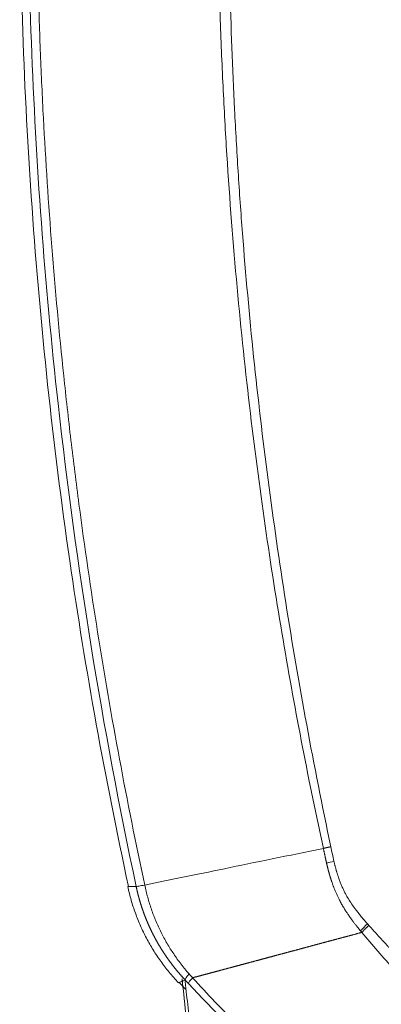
# Model space of a CAD drawing. Header units: millimetres. Extents: x 0 to 594, y 0 to 420.
# Tile 205 of 256: x 314.11 to 316.37, y 292.38 to 298.53. Entities that reach past the tile are written whole.
import ezdxf

# ---------------------------------------------------------------- set-up
doc = ezdxf.new("R2010")
doc.units = ezdxf.units.MM
doc.layers.add('1', color=7, linetype='Continuous', true_color=0xffffff)

msp = doc.modelspace()

# ---------------------------------------------------------------- linework, layer by layer
at = {"layer": '1', "color": 155, "linetype": 'Continuous', "lineweight": 13}
for centre, major_axis, ratio, start_param, end_param in [((316.1492, 293.2888), (0.2433, 0.0573), 0.005984, 1.873537, 2.081961), ((316.3573, 292.8979), (0.1881, 0.1647), 0.146307, 1.830753, 2.099698), ((315.3278, 292.6993), (0.1815, 0.1719), 0.1036, 2.523916, 3.02328)]:
    msp.add_ellipse(centre, major_axis=major_axis, ratio=ratio, start_param=start_param, end_param=end_param, dxfattribs=at)
at = {"layer": '1', "color": 155, "linetype": 'Continuous', "lineweight": 18}
for points, knots in [([(314.1109, 299.5634), (314.1101, 298.8267), (314.1614, 297.3533), (314.3904, 295.197), (314.6447, 293.791), (314.7909, 293.1155)], [0, 0, 0, 0, 0.339669, 0.681367, 1, 1, 1, 1]), ([(316.0099, 293.3538), (315.7904, 293.3087), (315.3869, 293.2258), (315.0427, 293.1551), (314.8923, 293.1242)], [0, 0, 0, 0, 0.514404, 1, 1, 1, 1]), ([(314.8923, 293.1242), (314.8853, 293.1229), (314.8788, 293.1217), (314.8672, 293.1196), (314.8619, 293.1186), (314.8529, 293.1171), (314.8491, 293.1165), (314.8429, 293.1156), (314.8405, 293.1153), (314.8389, 293.1151)], [0, 0, 0, 0, 0.25, 0.25, 0.5, 0.5, 0.75, 0.75, 1, 1, 1, 1]), ([(316.2501, 292.8284), (316.2484, 292.8279), (316.2449, 292.8269), (316.2396, 292.8255), (316.2343, 292.8241), (316.229, 292.8227), (316.2237, 292.8213), (316.2185, 292.8199), (316.2132, 292.8185), (316.2079, 292.817), (316.2026, 292.8156), (316.1974, 292.8142), (316.1921, 292.8128), (316.1868, 292.8114), (316.1816, 292.81), (316.1763, 292.8086), (316.1711, 292.8072), (316.1658, 292.8058), (316.1605, 292.8043), (316.1553, 292.8029), (316.15, 292.8015), (316.1448, 292.8001), (316.1395, 292.7987), (316.1343, 292.7973), (316.129, 292.7959), (316.1238, 292.7945), (316.1186, 292.7931), (316.1133, 292.7917), (316.1081, 292.7903), (316.1029, 292.7889), (316.0976, 292.7875), (316.0924, 292.7861), (316.0872, 292.7847), (316.0819, 292.7833), (316.0767, 292.7819), (316.0715, 292.7805), (316.0663, 292.7791), (316.0611, 292.7777), (316.0559, 292.7763), (316.0507, 292.7749), (316.0455, 292.7735), (316.0403, 292.7721), (316.035, 292.7707), (316.0299, 292.7693), (316.0247, 292.7679), (316.0195, 292.7665), (316.0143, 292.7652), (316.0091, 292.7638), (316.0039, 292.7624), (315.9987, 292.761), (315.9935, 292.7596), (315.9884, 292.7582), (315.9832, 292.7568), (315.978, 292.7554), (315.9729, 292.7541), (315.9677, 292.7527), (315.9625, 292.7513), (315.9574, 292.7499), (315.9522, 292.7485), (315.9471, 292.7471), (315.9419, 292.7458), (315.9368, 292.7444), (315.9317, 292.743), (315.9265, 292.7416), (315.9214, 292.7403), (315.9163, 292.7389), (315.9111, 292.7375), (315.906, 292.7361), (315.9009, 292.7348), (315.8958, 292.7334), (315.8907, 292.732), (315.8856, 292.7307), (315.8804, 292.7293), (315.8753, 292.7279), (315.8702, 292.7266), (315.8652, 292.7252), (315.8601, 292.7238), (315.855, 292.7225), (315.8499, 292.7211), (315.8448, 292.7197), (315.8397, 292.7184), (315.8347, 292.717), (315.8296, 292.7157), (315.8245, 292.7143), (315.8195, 292.713), (315.8144, 292.7116), (315.8094, 292.7102), (315.8043, 292.7089), (315.7993, 292.7075), (315.7943, 292.7062), (315.7892, 292.7048), (315.7842, 292.7035), (315.7792, 292.7021), (315.7741, 292.7008), (315.7691, 292.6995), (315.7641, 292.6981), (315.7591, 292.6968), (315.7541, 292.6954), (315.7491, 292.6941), (315.7441, 292.6928), (315.7391, 292.6914), (315.7341, 292.6901), (315.7292, 292.6887), (315.7242, 292.6874), (315.7192, 292.6861), (315.7143, 292.6848), (315.7093, 292.6834), (315.7043, 292.6821), (315.6994, 292.6808), (315.6944, 292.6794), (315.6895, 292.6781), (315.6846, 292.6768), (315.6796, 292.6755), (315.6747, 292.6742), (315.6698, 292.6728), (315.6649, 292.6715), (315.66, 292.6702), (315.6551, 292.6689), (315.6502, 292.6676), (315.6453, 292.6663), (315.6404, 292.665), (315.6355, 292.6636), (315.6306, 292.6623), (315.6257, 292.661), (315.6209, 292.6597), (315.616, 292.6584), (315.6112, 292.6571), (315.6063, 292.6558), (315.6015, 292.6545), (315.5966, 292.6532), (315.5918, 292.6519), (315.587, 292.6506), (315.5821, 292.6493), (315.5773, 292.6481), (315.5725, 292.6468), (315.5677, 292.6455), (315.5629, 292.6442), (315.5581, 292.6429), (315.5533, 292.6416), (315.5485, 292.6403), (315.5438, 292.6391), (315.539, 292.6378), (315.5342, 292.6365), (315.5295, 292.6352), (315.5247, 292.634), (315.52, 292.6327), (315.5152, 292.6314), (315.5105, 292.6302), (315.5058, 292.6289), (315.501, 292.6276), (315.4963, 292.6264), (315.4916, 292.6251), (315.4869, 292.6238), (315.4822, 292.6226), (315.4775, 292.6213), (315.4728, 292.6201), (315.4682, 292.6188), (315.4635, 292.6176), (315.4588, 292.6163), (315.4542, 292.6151), (315.4495, 292.6138), (315.4449, 292.6126), (315.4402, 292.6113), (315.4356, 292.6101), (315.431, 292.6088), (315.4263, 292.6076), (315.4217, 292.6064), (315.4171, 292.6051), (315.4125, 292.6039), (315.4079, 292.6027), (315.4034, 292.6015), (315.3988, 292.6002), (315.3942, 292.599), (315.3896, 292.5978), (315.3851, 292.5966), (315.3805, 292.5953), (315.376, 292.5941), (315.3715, 292.5929), (315.3669, 292.5917), (315.3624, 292.5905), (315.3579, 292.5893), (315.3534, 292.5881), (315.3489, 292.5869), (315.3444, 292.5857), (315.3399, 292.5845), (315.3354, 292.5833), (315.331, 292.5821), (315.3265, 292.5809), (315.322, 292.5797), (315.3176, 292.5785), (315.3132, 292.5773), (315.3087, 292.5761), (315.3043, 292.5749), (315.2999, 292.5737), (315.2955, 292.5725), (315.2911, 292.5714), (315.2867, 292.5702), (315.2823, 292.569), (315.2779, 292.5678), (315.2735, 292.5667), (315.2692, 292.5655), (315.2648, 292.5643), (315.2605, 292.5632), (315.2561, 292.562), (315.2518, 292.5608), (315.2475, 292.5597), (315.2432, 292.5585), (315.2388, 292.5574), (315.2345, 292.5562), (315.2303, 292.5551), (315.226, 292.5539), (315.2217, 292.5528), (315.2174, 292.5516), (315.2132, 292.5505), (315.2089, 292.5494), (315.2047, 292.5482), (315.2005, 292.5471), (315.1962, 292.546), (315.1934, 292.5452), (315.192, 292.5448)], [0, 0, 0, 0, 0.004322, 0.008647, 0.012975, 0.017306, 0.02164, 0.025977, 0.030317, 0.03466, 0.039006, 0.043355, 0.047707, 0.052062, 0.056421, 0.060782, 0.065146, 0.069513, 0.073883, 0.078256, 0.082631, 0.08701, 0.091392, 0.095777, 0.100165, 0.104555, 0.108949, 0.113345, 0.117745, 0.122147, 0.126552, 0.130961, 0.135372, 0.139786, 0.144203, 0.148623, 0.153045, 0.157471, 0.161899, 0.166331, 0.170765, 0.175202, 0.179642, 0.184085, 0.18853, 0.192979, 0.19743, 0.201884, 0.206342, 0.210801, 0.215264, 0.21973, 0.224198, 0.228669, 0.233143, 0.23762, 0.242099, 0.246582, 0.251067, 0.255555, 0.260046, 0.264539, 0.269035, 0.273534, 0.278036, 0.282541, 0.287048, 0.291558, 0.29607, 0.300586, 0.305104, 0.309625, 0.314149, 0.318675, 0.323204, 0.327735, 0.33227, 0.336807, 0.341346, 0.345889, 0.350434, 0.354981, 0.359532, 0.364085, 0.36864, 0.373198, 0.377759, 0.382323, 0.386889, 0.391457, 0.396029, 0.400603, 0.405179, 0.409758, 0.41434, 0.418924, 0.42351, 0.4281, 0.432691, 0.437286, 0.441883, 0.446482, 0.451084, 0.455688, 0.460295, 0.464905, 0.469517, 0.474131, 0.478748, 0.483367, 0.487989, 0.492613, 0.497239, 0.501868, 0.506499, 0.511133, 0.515769, 0.520407, 0.525048, 0.529691, 0.534336, 0.538984, 0.543634, 0.548286, 0.552941, 0.557598, 0.562257, 0.566919, 0.571583, 0.576249, 0.580917, 0.585588, 0.590261, 0.594936, 0.599614, 0.604294, 0.608976, 0.613661, 0.618347, 0.623036, 0.627727, 0.632421, 0.637116, 0.641814, 0.646514, 0.651217, 0.655921, 0.660628, 0.665337, 0.670048, 0.674761, 0.679476, 0.684194, 0.688914, 0.693635, 0.698359, 0.703086, 0.707814, 0.712544, 0.717277, 0.722012, 0.726748, 0.731487, 0.736228, 0.740971, 0.745717, 0.750464, 0.755213, 0.759965, 0.764718, 0.769474, 0.774231, 0.778991, 0.783753, 0.788516, 0.793282, 0.79805, 0.802819, 0.807591, 0.812365, 0.81714, 0.821918, 0.826698, 0.831479, 0.836263, 0.841048, 0.845835, 0.850625, 0.855416, 0.860209, 0.865004, 0.869801, 0.8746, 0.8794, 0.884203, 0.889007, 0.893814, 0.898622, 0.903431, 0.908243, 0.913057, 0.917872, 0.922689, 0.927508, 0.932329, 0.937151, 0.941975, 0.946801, 0.951629, 0.956458, 0.96129, 0.966123, 0.970957, 0.975793, 0.980631, 0.985471, 0.990312, 0.995155, 1, 1, 1, 1]), ([(315.1654, 292.5098), (315.1658, 292.5111), (315.1667, 292.5128), (315.1693, 292.5171), (315.1711, 292.5197), (315.1755, 292.5256), (315.1782, 292.5289), (315.1843, 292.5363), (315.1878, 292.5404), (315.1917, 292.5447)], [0, 0, 0, 0, 0.25, 0.25, 0.5, 0.5, 0.75, 0.75, 1, 1, 1, 1])]:
    msp.add_open_spline(points, degree=3, knots=knots, dxfattribs=at)
at = {"layer": '1', "color": 155, "linetype": 'Continuous', "lineweight": 13}
for points, knots in [([(314.8389, 293.1152), (314.6271, 294.1075), (314.3419, 295.8632), (314.1831, 298.0214), (314.1624, 299.147), (314.1624, 299.5243), (314.1624, 299.5243)], [0, 0, 0, 0, 0.473715, 0.823762, 0.999975, 1, 1, 1, 1]), ([(314.2165, 299.5243), (314.2164, 299.2571), (314.2199, 298.9899), (314.2304, 298.5887), (314.2348, 298.4549), (314.2454, 298.187), (314.2761, 297.5165), (314.3291, 296.8441), (314.3998, 296.1738), (314.4148, 296.0399), (314.4466, 295.7723), (314.497, 295.3713), (314.633, 294.439), (314.7805, 293.6473), (314.8922, 293.1242)], [0, 0, 0, 0, 0.125, 0.125, 0.1875, 0.1875, 0.25, 0.5, 0.5, 0.5625, 0.5625, 0.625, 0.75, 1, 1, 1, 1]), ([(316.0099, 293.3538), (315.9655, 293.5584), (315.8785, 293.9804), (315.7559, 294.6524), (315.6438, 295.3636), (315.5779, 295.8642), (315.5174, 296.378), (315.4899, 296.6416), (315.4413, 297.1822), (315.4202, 297.4591), (315.3941, 297.8846), (315.3864, 298.0281), (315.3729, 298.3184), (315.3672, 298.4652), (315.3579, 298.7623), (315.3507, 299.0626), (315.348, 299.3694), (315.3479, 299.5243)], [0, 0, 0, 0, 0.125, 0.25, 0.375, 0.5, 0.5, 0.625, 0.625, 0.75, 0.75, 0.8125, 0.8125, 0.875, 0.875, 0.9375, 1, 1, 1, 1]), ([(315.4162, 299.5243), (315.4155, 299.0064), (315.4282, 298.4883), (315.461, 297.8425), (315.4684, 297.7134), (315.4849, 297.4555), (315.5122, 297.0689), (315.5472, 296.6832), (315.6273, 295.9129), (315.6942, 295.4009), (315.8552, 294.3801), (315.9493, 293.8713), (316.0568, 293.3641)], [0, 0, 0, 0, 0.25, 0.25, 0.3125, 0.3125, 0.375, 0.5, 0.5, 0.75, 0.75, 1, 1, 1, 1]), ([(316.0298, 293.262), (316.0295, 293.2635), (316.0288, 293.2666), (316.0277, 293.2712), (316.0266, 293.2761), (316.0255, 293.2811), (316.0244, 293.2862), (316.0232, 293.2916), (316.022, 293.2971), (316.0208, 293.3027), (316.0196, 293.3085), (316.0183, 293.3145), (316.017, 293.3207), (316.0156, 293.327), (316.0142, 293.3335), (316.0128, 293.3401), (316.0114, 293.3469), (316.0104, 293.3515), (316.0099, 293.3538)], [0, 0, 0, 0, 0.04915, 0.10008, 0.152791, 0.207283, 0.263557, 0.321612, 0.381447, 0.443063, 0.50646, 0.571635, 0.63859, 0.707322, 0.77783, 0.850114, 0.924171, 1, 1, 1, 1]), ([(316.0763, 293.2731), (316.0768, 293.2706), (316.078, 293.2657), (316.0797, 293.2584), (316.0815, 293.2512), (316.0833, 293.2441), (316.0852, 293.237), (316.087, 293.23), (316.0889, 293.2231), (316.0909, 293.2163), (316.0928, 293.2096), (316.0948, 293.2029), (316.0968, 293.1963), (316.0989, 293.1898), (316.1009, 293.1834), (316.103, 293.1771), (316.1051, 293.1708), (316.1092, 293.1593), (316.1153, 293.1427), (316.1239, 293.1214), (316.133, 293.1009), (316.1426, 293.081), (316.1549, 293.0575), (316.1709, 293.0303), (316.1914, 292.9991), (316.2117, 292.9711), (316.2312, 292.9462), (316.2439, 292.9306), (316.2521, 292.9209), (316.2552, 292.9172), (316.2583, 292.9136), (316.2615, 292.9098), (316.2647, 292.9061), (316.2681, 292.9022), (316.2715, 292.8983), (316.2749, 292.8944), (316.2784, 292.8904), (316.282, 292.8863), (316.2845, 292.8836), (316.2857, 292.8822)], [0, 0, 0, 0, 0.016788, 0.03342, 0.049895, 0.066214, 0.082378, 0.098387, 0.114243, 0.129945, 0.145494, 0.160892, 0.176138, 0.191234, 0.20618, 0.220977, 0.235626, 0.250128, 0.302112, 0.353052, 0.402995, 0.451995, 0.500106, 0.579459, 0.662708, 0.750043, 0.810583, 0.87486, 0.88527, 0.895873, 0.906669, 0.917658, 0.928841, 0.940217, 0.951787, 0.96355, 0.975507, 0.987657, 1, 1, 1, 1]), ([(316.2416, 292.8386), (316.241, 292.8393), (316.2397, 292.8409), (316.2376, 292.8435), (316.2351, 292.8466), (316.2321, 292.8502), (316.2288, 292.8543), (316.2252, 292.8588), (316.2211, 292.8639), (316.2167, 292.8695), (316.2119, 292.8756), (316.2068, 292.8822), (316.2013, 292.8894), (316.1955, 292.8971), (316.1893, 292.9053), (316.1829, 292.9141), (316.1762, 292.9235), (316.1679, 292.9354), (316.1578, 292.9504), (316.1459, 292.9689), (316.1335, 292.9893), (316.1207, 293.0117), (316.1092, 293.0334), (316.0995, 293.0533), (316.0915, 293.0706), (316.0844, 293.0871), (316.0779, 293.103), (316.0721, 293.1181), (316.0669, 293.1325), (316.0634, 293.1426), (316.0614, 293.1486), (316.0606, 293.1508), (316.0599, 293.153), (316.0591, 293.1554), (316.0583, 293.1578), (316.0575, 293.1602), (316.0567, 293.1628), (316.0559, 293.1654), (316.055, 293.168), (316.0542, 293.1708), (316.0533, 293.1736), (316.0524, 293.1765), (316.0515, 293.1794), (316.0506, 293.1824), (316.0497, 293.1855), (316.0487, 293.1887), (316.0478, 293.1919), (316.0468, 293.1952), (316.0459, 293.1986), (316.0449, 293.202), (316.0439, 293.2055), (316.043, 293.2091), (316.042, 293.2127), (316.041, 293.2165), (316.04, 293.2203), (316.039, 293.2241), (316.038, 293.228), (316.037, 293.2321), (316.036, 293.2361), (316.035, 293.2403), (316.0339, 293.2445), (316.0329, 293.2488), (316.0319, 293.2531), (316.0308, 293.2575), (316.0302, 293.2605), (316.0298, 293.262)], [0, 0, 0, 0, 0.005767, 0.012847, 0.021239, 0.030945, 0.041963, 0.054296, 0.067941, 0.0829, 0.099173, 0.116759, 0.135659, 0.155874, 0.177404, 0.200251, 0.224417, 0.249906, 0.29178, 0.337708, 0.387686, 0.44171, 0.499776, 0.541234, 0.580782, 0.61842, 0.654148, 0.687962, 0.719856, 0.749825, 0.754506, 0.759333, 0.764305, 0.769422, 0.774684, 0.780092, 0.785645, 0.791343, 0.797187, 0.803176, 0.80931, 0.815589, 0.822013, 0.828583, 0.835298, 0.842157, 0.849162, 0.856312, 0.863606, 0.871045, 0.878629, 0.886358, 0.894231, 0.902248, 0.91041, 0.918716, 0.927168, 0.935764, 0.944505, 0.953391, 0.962423, 0.971599, 0.980921, 0.990388, 1, 1, 1, 1]), ([(314.7861, 293.1155), (314.7859, 293.1153), (314.7862, 293.1152), (314.7884, 293.1148), (314.7913, 293.1147), (314.7999, 293.1145), (314.8057, 293.1145), (314.8202, 293.1147), (314.8289, 293.1149), (314.8389, 293.1152)], [0, 0, 0, 0, 0.16125, 0.16125, 0.440833, 0.440833, 0.720417, 0.720417, 1, 1, 1, 1]), ([(315.1455, 292.5308), (315.1445, 292.5319), (315.1424, 292.5341), (315.1393, 292.5374), (315.1363, 292.5408), (315.1332, 292.5441), (315.1302, 292.5474), (315.1272, 292.5508), (315.1242, 292.5541), (315.1212, 292.5575), (315.1182, 292.5609), (315.1152, 292.5642), (315.1123, 292.5676), (315.1094, 292.571), (315.1064, 292.5744), (315.1035, 292.5778), (315.1007, 292.5813), (315.0978, 292.5847), (315.0949, 292.5881), (315.0921, 292.5916), (315.0892, 292.595), (315.0864, 292.5985), (315.0836, 292.6019), (315.0808, 292.6054), (315.0781, 292.6089), (315.0753, 292.6124), (315.0726, 292.6158), (315.0698, 292.6193), (315.0671, 292.6229), (315.0644, 292.6264), (315.0617, 292.6299), (315.0591, 292.6334), (315.0564, 292.6369), (315.0538, 292.6405), (315.0511, 292.644), (315.0485, 292.6476), (315.0459, 292.6511), (315.0434, 292.6547), (315.0408, 292.6582), (315.0383, 292.6618), (315.0357, 292.6654), (315.0332, 292.669), (315.0307, 292.6726), (315.0282, 292.6762), (315.0257, 292.6798), (315.0233, 292.6834), (315.0208, 292.687), (315.0184, 292.6906), (315.016, 292.6942), (315.0136, 292.6978), (315.0112, 292.7015), (315.0088, 292.7051), (315.0065, 292.7087), (315.0042, 292.7124), (315.0018, 292.716), (314.9995, 292.7197), (314.9972, 292.7233), (314.995, 292.727), (314.9927, 292.7306), (314.9905, 292.7343), (314.9882, 292.738), (314.986, 292.7416), (314.9838, 292.7453), (314.9816, 292.749), (314.9795, 292.7527), (314.9773, 292.7563), (314.9752, 292.76), (314.9731, 292.7637), (314.971, 292.7674), (314.9689, 292.7711), (314.9668, 292.7748), (314.9647, 292.7785), (314.9627, 292.7822), (314.9607, 292.7859), (314.9586, 292.7896), (314.9566, 292.7933), (314.9547, 292.7971), (314.9527, 292.8008), (314.9507, 292.8045), (314.9488, 292.8082), (314.9469, 292.8119), (314.945, 292.8157), (314.9431, 292.8194), (314.9412, 292.8231), (314.9393, 292.8268), (314.9375, 292.8306), (314.9357, 292.8343), (314.9338, 292.838), (314.932, 292.8417), (314.9303, 292.8455), (314.9285, 292.8492), (314.9267, 292.8529), (314.925, 292.8567), (314.9233, 292.8604), (314.9215, 292.8642), (314.9199, 292.8679), (314.9182, 292.8716), (314.9165, 292.8754), (314.9149, 292.8791), (314.9132, 292.8828), (314.9116, 292.8866), (314.91, 292.8903), (314.9084, 292.894), (314.9068, 292.8978), (314.9053, 292.9015), (314.9037, 292.9053), (314.9022, 292.909), (314.9007, 292.9127), (314.8992, 292.9165), (314.8977, 292.9202), (314.8962, 292.9239), (314.8947, 292.9277), (314.8933, 292.9314), (314.8919, 292.9351), (314.8905, 292.9389), (314.8891, 292.9426), (314.8877, 292.9463), (314.8863, 292.95), (314.8849, 292.9538), (314.8836, 292.9575), (314.8823, 292.9612), (314.881, 292.9649), (314.8797, 292.9686), (314.8784, 292.9724), (314.8771, 292.9761), (314.8758, 292.9798), (314.8746, 292.9835), (314.8734, 292.9872), (314.8722, 292.9909), (314.871, 292.9946), (314.8698, 292.9983), (314.8686, 293.002), (314.8674, 293.0057), (314.8663, 293.0094), (314.8652, 293.0131), (314.864, 293.0168), (314.8629, 293.0205), (314.8619, 293.0241), (314.8608, 293.0278), (314.8597, 293.0315), (314.8587, 293.0352), (314.8576, 293.0388), (314.8566, 293.0425), (314.8556, 293.0462), (314.8546, 293.0498), (314.8536, 293.0535), (314.8527, 293.0572), (314.8517, 293.0608), (314.8508, 293.0645), (314.8498, 293.0681), (314.8489, 293.0717), (314.848, 293.0754), (314.8471, 293.079), (314.8462, 293.0826), (314.8454, 293.0863), (314.8445, 293.0899), (314.8437, 293.0935), (314.8429, 293.0971), (314.8421, 293.1007), (314.8413, 293.1043), (314.8405, 293.1079), (314.8397, 293.1115), (314.8392, 293.1139), (314.8389, 293.1151)], [0, 0, 0, 0, 0.006775, 0.013545, 0.020311, 0.027072, 0.033828, 0.04058, 0.047327, 0.054069, 0.060806, 0.067538, 0.074265, 0.080988, 0.087705, 0.094417, 0.101124, 0.107826, 0.114523, 0.121214, 0.1279, 0.13458, 0.141255, 0.147924, 0.154588, 0.161246, 0.167899, 0.174545, 0.181186, 0.187821, 0.19445, 0.201073, 0.20769, 0.214301, 0.220906, 0.227504, 0.234096, 0.240682, 0.247261, 0.253834, 0.2604, 0.26696, 0.273513, 0.280059, 0.286599, 0.293132, 0.299658, 0.306177, 0.312689, 0.319194, 0.325692, 0.332183, 0.338667, 0.345143, 0.351613, 0.358075, 0.364531, 0.370978, 0.377419, 0.383852, 0.390277, 0.396695, 0.403106, 0.409509, 0.415904, 0.422291, 0.428671, 0.435043, 0.441408, 0.447764, 0.454113, 0.460453, 0.466786, 0.473111, 0.479427, 0.485736, 0.492036, 0.498328, 0.504612, 0.510888, 0.517156, 0.523415, 0.529666, 0.535908, 0.542142, 0.548368, 0.554585, 0.560793, 0.566993, 0.573184, 0.579367, 0.585541, 0.591706, 0.597863, 0.60401, 0.610149, 0.61628, 0.622401, 0.628513, 0.634616, 0.640711, 0.646796, 0.652873, 0.65894, 0.664998, 0.671047, 0.677087, 0.683118, 0.68914, 0.695152, 0.701155, 0.707149, 0.713134, 0.719109, 0.725075, 0.731031, 0.736978, 0.742916, 0.748844, 0.754763, 0.760672, 0.766571, 0.772461, 0.778342, 0.784212, 0.790074, 0.795925, 0.801767, 0.807599, 0.813422, 0.819234, 0.825037, 0.830831, 0.836614, 0.842388, 0.848152, 0.853905, 0.85965, 0.865384, 0.871108, 0.876822, 0.882527, 0.888221, 0.893906, 0.89958, 0.905245, 0.910899, 0.916544, 0.922178, 0.927803, 0.933417, 0.939022, 0.944616, 0.9502, 0.955774, 0.961338, 0.966891, 0.972435, 0.977968, 0.983491, 0.989005, 0.994507, 1, 1, 1, 1]), ([(314.8923, 293.1242), (314.8979, 293.0987), (314.9039, 293.0732), (314.9177, 293.0228), (314.9255, 292.9979), (314.9426, 292.9485), (314.952, 292.9241), (314.9722, 292.8759), (314.9831, 292.8522), (315.0065, 292.8055), (315.019, 292.7825), (315.0453, 292.7374), (315.0593, 292.7154), (315.0811, 292.6829), (315.0886, 292.6722), (315.1039, 292.651), (315.1155, 292.6353), (315.1276, 292.62), (315.1358, 292.6098), (315.1399, 292.6048), (315.1524, 292.5897), (315.1609, 292.5799), (315.1695, 292.5701)], [0, 0, 0, 0, 0.125, 0.125, 0.25, 0.25, 0.375, 0.375, 0.5, 0.5, 0.625, 0.625, 0.75, 0.75, 0.8125, 0.8125, 0.875, 0.90625, 0.90625, 0.9375, 0.9375, 1, 1, 1, 1]), ([(316.2944, 292.8724), (316.2992, 292.8672), (316.3087, 292.8566), (316.3229, 292.8408), (316.3372, 292.8251), (316.3516, 292.8094), (316.3659, 292.7937), (316.3803, 292.7781), (316.3946, 292.7626), (316.4091, 292.747), (316.4235, 292.7315), (316.4379, 292.7161), (316.4524, 292.7007), (316.4669, 292.6853), (316.4814, 292.67), (316.496, 292.6547), (316.5105, 292.6394), (316.5251, 292.6242), (316.5397, 292.609), (316.5544, 292.5939), (316.569, 292.5788), (316.5837, 292.5637), (316.5984, 292.5487), (316.6131, 292.5337), (316.6279, 292.5188), (316.6427, 292.5039), (316.6575, 292.489), (316.6723, 292.4742), (316.6871, 292.4594), (316.702, 292.4446), (316.7169, 292.4299), (316.7318, 292.4152), (316.7467, 292.4006), (316.7617, 292.386), (316.7767, 292.3714), (316.7917, 292.3569), (316.8067, 292.3424), (316.8218, 292.328), (316.8369, 292.3135), (316.852, 292.2992), (316.8671, 292.2848), (316.8823, 292.2705), (316.8974, 292.2563), (316.9126, 292.242), (316.9279, 292.2278), (316.9431, 292.2137), (316.9584, 292.1995), (316.9737, 292.1854), (316.989, 292.1714), (317.0044, 292.1574), (317.0198, 292.1434), (317.0352, 292.1294), (317.0506, 292.1155), (317.0661, 292.1016), (317.0816, 292.0878), (317.0971, 292.074), (317.1126, 292.0602), (317.1282, 292.0465), (317.1438, 292.0328), (317.1594, 292.0191), (317.175, 292.0054), (317.1907, 291.9918), (317.2064, 291.9783), (317.2221, 291.9647), (317.2379, 291.9512), (317.2537, 291.9377), (317.2695, 291.9243), (317.2853, 291.9109), (317.3012, 291.8975), (317.317, 291.8842), (317.333, 291.8709), (317.3489, 291.8576), (317.3649, 291.8443), (317.3809, 291.8311), (317.3969, 291.8179), (317.413, 291.8048), (317.4291, 291.7917), (317.4452, 291.7786), (317.4613, 291.7655), (317.4775, 291.7525), (317.4937, 291.7395), (317.5099, 291.7265), (317.5262, 291.7136), (317.5425, 291.7007), (317.5588, 291.6878), (317.5752, 291.6749), (317.5915, 291.6621), (317.608, 291.6493), (317.6244, 291.6366), (317.6409, 291.6238), (317.6574, 291.6111), (317.6739, 291.5985), (317.6905, 291.5858), (317.7071, 291.5732), (317.7237, 291.5606), (317.7404, 291.548), (317.7571, 291.5355), (317.7738, 291.523), (317.7906, 291.5105), (317.8074, 291.4981), (317.8242, 291.4856), (317.841, 291.4733), (317.8579, 291.4609), (317.8749, 291.4485), (317.8918, 291.4362), (317.9088, 291.4239), (317.9258, 291.4117), (317.9429, 291.3994), (318.0057, 291.3545), (318.1146, 291.2783), (318.2708, 291.1731), (318.428, 291.0714), (318.5862, 290.9728), (318.7458, 290.8774), (318.8563, 290.814), (318.9165, 290.7801), (318.9259, 290.7748), (318.9354, 290.7695), (318.9448, 290.7643), (318.9542, 290.759), (318.9636, 290.7538), (318.9731, 290.7485), (318.9825, 290.7433), (318.9919, 290.7381), (319.0014, 290.7329), (319.0108, 290.7277), (319.0202, 290.7226), (319.0296, 290.7174), (319.0391, 290.7123), (319.0485, 290.7071), (319.0579, 290.702), (319.0673, 290.6969), (319.0768, 290.6918), (319.0862, 290.6868), (319.0956, 290.6817), (319.105, 290.6766), (319.1145, 290.6716), (319.1239, 290.6666), (319.1333, 290.6615), (319.1427, 290.6565), (319.1522, 290.6515), (319.1616, 290.6466), (319.171, 290.6416), (319.1804, 290.6366), (319.1899, 290.6317), (319.1993, 290.6268), (319.2087, 290.6218), (319.2181, 290.6169), (319.2276, 290.612), (319.237, 290.6071), (319.2464, 290.6023), (319.2558, 290.5974), (319.2653, 290.5926), (319.2747, 290.5877), (319.2841, 290.5829), (319.2935, 290.5781), (319.303, 290.5733), (319.3124, 290.5685), (319.3218, 290.5637), (319.3313, 290.5589), (319.3407, 290.5542), (319.3501, 290.5494), (319.3596, 290.5447), (319.369, 290.54), (319.3784, 290.5352), (319.3878, 290.5305), (319.3973, 290.5259), (319.4067, 290.5212), (319.4161, 290.5165), (319.4256, 290.5119), (319.435, 290.5072), (319.4445, 290.5026), (319.4539, 290.498), (319.4633, 290.4934), (319.4728, 290.4888), (319.4822, 290.4842), (319.4917, 290.4796), (319.5011, 290.475), (319.5105, 290.4705), (319.52, 290.4659), (319.5294, 290.4614), (319.5389, 290.4569), (319.5483, 290.4524), (319.5578, 290.4479), (319.5672, 290.4434), (319.5767, 290.4389), (319.5861, 290.4344), (319.5956, 290.43), (319.605, 290.4255), (319.6145, 290.4211), (319.6239, 290.4167), (319.6334, 290.4122), (319.6428, 290.4078), (319.6523, 290.4035), (319.6618, 290.3991), (319.6712, 290.3947), (319.6807, 290.3903), (319.6902, 290.386), (319.6996, 290.3816), (319.7091, 290.3773), (319.7186, 290.373), (319.728, 290.3687), (319.7375, 290.3644), (319.747, 290.3601), (319.7565, 290.3558), (319.7659, 290.3516), (319.7754, 290.3473), (319.7849, 290.3431), (319.7944, 290.3388), (319.8039, 290.3346), (319.8133, 290.3304), (319.8228, 290.3262), (319.8323, 290.322), (319.8418, 290.3178), (319.8513, 290.3136), (319.8608, 290.3094), (319.8703, 290.3053), (319.8798, 290.3011), (319.8893, 290.297), (319.8988, 290.2929), (319.9083, 290.2888), (319.9146, 290.286), (319.9178, 290.2847)], [0, 0, 0, 0, 0.004765, 0.009527, 0.014285, 0.01904, 0.023792, 0.02854, 0.033286, 0.038028, 0.042767, 0.047503, 0.052236, 0.056966, 0.061693, 0.066418, 0.071139, 0.075858, 0.080574, 0.085287, 0.089997, 0.094705, 0.099411, 0.104113, 0.108814, 0.113511, 0.118207, 0.1229, 0.12759, 0.132279, 0.136965, 0.141649, 0.146331, 0.151011, 0.155688, 0.160364, 0.165038, 0.16971, 0.17438, 0.179048, 0.183715, 0.18838, 0.193043, 0.197704, 0.202365, 0.207023, 0.21168, 0.216336, 0.220991, 0.225644, 0.230296, 0.234947, 0.239597, 0.244245, 0.248893, 0.25354, 0.258186, 0.262831, 0.267475, 0.272119, 0.276762, 0.281404, 0.286046, 0.290687, 0.295328, 0.299969, 0.304609, 0.309249, 0.313889, 0.318528, 0.323168, 0.327808, 0.332447, 0.337087, 0.341727, 0.346367, 0.351008, 0.355649, 0.36029, 0.364932, 0.369575, 0.374218, 0.378862, 0.383506, 0.388152, 0.392798, 0.397445, 0.402093, 0.406743, 0.411393, 0.416045, 0.420698, 0.425353, 0.430009, 0.434666, 0.439325, 0.443986, 0.448648, 0.453312, 0.457978, 0.462646, 0.467316, 0.471988, 0.476662, 0.481338, 0.486017, 0.490698, 0.495381, 0.500067, 0.542335, 0.58427, 0.62593, 0.667377, 0.708671, 0.749875, 0.752278, 0.754679, 0.757079, 0.759477, 0.761873, 0.764268, 0.766661, 0.769053, 0.771443, 0.773832, 0.776219, 0.778605, 0.780989, 0.783371, 0.785753, 0.788132, 0.790511, 0.792888, 0.795263, 0.797637, 0.80001, 0.802381, 0.804751, 0.807119, 0.809486, 0.811852, 0.814217, 0.81658, 0.818941, 0.821302, 0.823661, 0.826019, 0.828376, 0.830731, 0.833085, 0.835438, 0.83779, 0.84014, 0.84249, 0.844838, 0.847184, 0.84953, 0.851875, 0.854218, 0.85656, 0.858902, 0.861242, 0.86358, 0.865918, 0.868255, 0.870591, 0.872925, 0.875259, 0.877591, 0.879923, 0.882253, 0.884583, 0.886911, 0.889239, 0.891565, 0.893891, 0.896215, 0.898539, 0.900861, 0.903183, 0.905504, 0.907824, 0.910143, 0.912461, 0.914778, 0.917095, 0.919411, 0.921725, 0.924039, 0.926352, 0.928665, 0.930976, 0.933287, 0.935597, 0.937906, 0.940214, 0.942522, 0.944829, 0.947135, 0.94944, 0.951745, 0.954049, 0.956353, 0.958655, 0.960957, 0.963259, 0.965559, 0.96786, 0.970159, 0.972458, 0.974756, 0.977054, 0.979351, 0.981647, 0.983943, 0.986239, 0.988534, 0.990828, 0.993122, 0.995415, 0.997708, 1, 1, 1, 1]), ([(319.8607, 290.1518), (319.7052, 290.2185), (319.5489, 290.2903), (319.314, 290.4062), (319.2357, 290.4462), (319.079, 290.5289), (319.0006, 290.5716), (318.7658, 290.7039), (318.6095, 290.7977), (318.2985, 290.9967), (318.1438, 291.102), (317.9137, 291.2685), (317.761, 291.3824), (317.5344, 291.5621), (317.3106, 291.7506), (317.1636, 291.8822), (317.0178, 292.0167), (316.9455, 292.0855), (316.8024, 292.226), (316.6605, 292.3694), (316.4524, 292.5936), (316.3169, 292.7491), (316.2501, 292.8283)], [0, 0, 0, 0, 0.125, 0.125, 0.1875, 0.1875, 0.25, 0.25, 0.375, 0.375, 0.5, 0.5, 0.5625, 0.625, 0.6875, 0.75, 0.75, 0.8125, 0.8125, 0.875, 0.9375, 1, 1, 1, 1]), ([(315.1455, 292.5308), (315.1379, 292.528), (315.1245, 292.5229), (315.1106, 292.5175), (315.1041, 292.5147), (315.1031, 292.514), (315.1032, 292.5139)], [0, 0, 0, 0, 0.276491, 0.552983, 0.829474, 1, 1, 1, 1]), ([(315.1918, 292.5446), (315.2846, 292.444), (315.4716, 292.2467), (315.7557, 291.9626), (315.9472, 291.7811), (316.1396, 291.6036), (316.2362, 291.5168), (316.4302, 291.3473), (316.6249, 291.1819), (316.9189, 290.9458), (317.1157, 290.7966), (317.3129, 290.6515), (317.4116, 290.581), (317.6093, 290.444), (317.8072, 290.311), (318.1041, 290.1237), (318.4005, 289.9484), (318.5976, 289.8394), (318.7451, 289.7605), (318.7942, 289.7347), (318.8923, 289.684), (318.9413, 289.6592), (319.0881, 289.5861), (319.2832, 289.4924), (319.5736, 289.3629), (319.7654, 289.2836), (319.8607, 289.2458)], [0, 0, 0, 0, 0.0625, 0.125, 0.1875, 0.1875, 0.25, 0.25, 0.3125, 0.375, 0.4375, 0.4375, 0.5, 0.5, 0.5625, 0.625, 0.6875, 0.75, 0.75, 0.78125, 0.78125, 0.8125, 0.8125, 0.875, 0.9375, 1, 1, 1, 1]), ([(315.186, 292.1935), (315.1841, 292.2071), (315.1822, 292.2207), (315.1785, 292.248), (315.1729, 292.2889), (315.1605, 292.3844), (315.1507, 292.4664), (315.1446, 292.5211)], [0, 0, 0, 0, 0.125, 0.125, 0.25, 0.5, 1, 1, 1, 1]), ([(319.8583, 289.2121), (319.6259, 289.3053), (319.3975, 289.4056), (319.0617, 289.5659), (318.9509, 289.621), (318.7315, 289.7344), (318.623, 289.7927), (318.3011, 289.972), (318.0911, 290.0976), (317.7834, 290.2939), (317.682, 290.3606), (317.4816, 290.4967), (317.3826, 290.566), (317.0893, 290.7773), (316.8986, 290.9228), (316.5267, 291.2219), (316.3455, 291.3754), (316.0808, 291.6108), (315.9937, 291.69), (315.8218, 291.8502), (315.737, 291.931), (315.4862, 292.1756), (315.3235, 292.3415), (315.1654, 292.5098)], [0, 0, 0, 0, 0.125, 0.125, 0.1875, 0.1875, 0.25, 0.25, 0.375, 0.375, 0.4375, 0.4375, 0.5, 0.5, 0.625, 0.625, 0.75, 0.75, 0.8125, 0.8125, 0.875, 0.875, 1, 1, 1, 1])]:
    msp.add_open_spline(points, degree=3, knots=knots, dxfattribs=at)
for points, weights in [([(316.0568, 293.3641), (316.0323, 293.3587), (316.0099, 293.3538)], [0.999999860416, 0.994523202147, 0.999999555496]), ([(316.2502, 292.8284), (316.2706, 292.8497), (316.2944, 292.8724)], [1, 0.990833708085, 1])]:
    msp.add_rational_spline(points, weights, degree=2, dxfattribs=at)
at = {"layer": '1', "color": 155, "linetype": 'Continuous', "lineweight": 18}
for points, degree in [([(316.0568, 293.3641), (316.0632, 293.3337), (316.0693, 293.3033), (316.0763, 293.2731)], 3), ([(314.7861, 293.1154), (314.8613, 292.7709), (315.103, 292.5142)], 2), ([(316.2502, 292.8284), (316.2473, 292.8318), (316.2444, 292.8352), (316.2416, 292.8386)], 3), ([(316.2857, 292.8822), (316.2886, 292.879), (316.2915, 292.8757), (316.2944, 292.8724)], 3), ([(315.1263, 292.5379), (315.5534, 288.5326)], 1), ([(315.1654, 292.5098), (315.1588, 292.5168), (315.1521, 292.5238), (315.1455, 292.5308)], 3), ([(315.1695, 292.5701), (315.177, 292.5617), (315.1846, 292.5533), (315.1922, 292.545)], 3), ([(315.108, 292.5152), (315.1215, 292.5007), (315.1351, 292.4863), (315.1487, 292.4719)], 3)]:
    msp.add_open_spline(points, degree=degree, dxfattribs=at)

doc.saveas('drawing.dxf')
